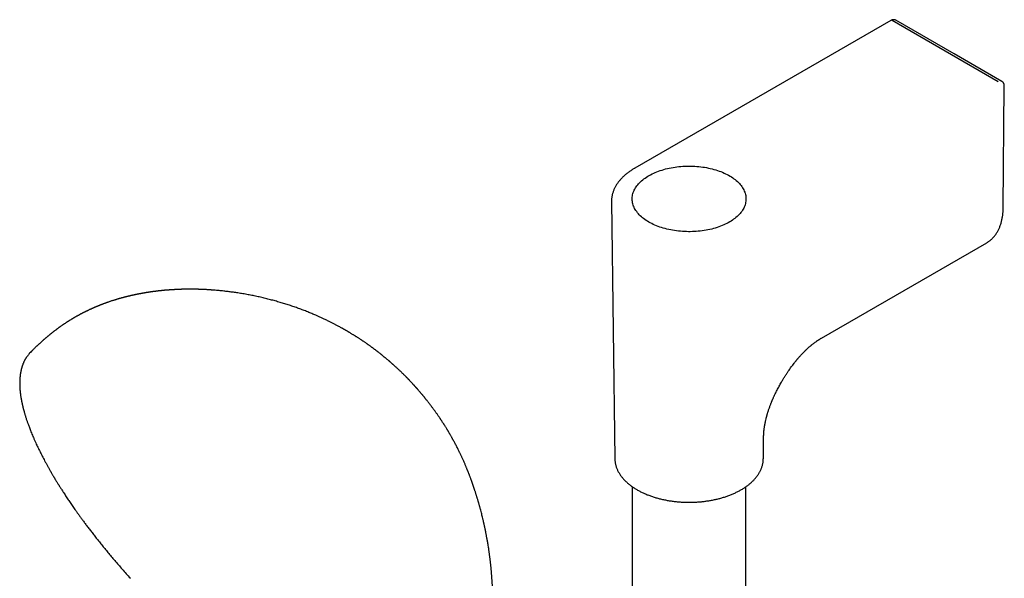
# Model space of a CAD drawing. Header units: millimetres. Extents: x 8 to 923, y 12 to 2155.
# Tile 12 of 23: x 654 to 844, y 911 to 1019. Entities that reach past the tile are written whole.
import ezdxf

# ---------------------------------------------------------------- set-up
doc = ezdxf.new("R2010")
doc.units = ezdxf.units.MM

msp = doc.modelspace()

# ---------------------------------------------------------------- linework, layer by layer
at = {"color": 7, "linetype": 'Continuous', "lineweight": 30}
for p, q in [((822.31, 1019.3), (772.81, 990.72)), ((843.06, 1007.44), (822.56, 1019.27)), ((843.88, 1007.46), (843.81, 1007.52)), ((844.04, 983.09), (844.26, 1006.62)), ((768.32, 984.3), (768.95, 934.51)), ((808.9, 957.85), (840.86, 976.29)), ((797.67, 934.51), (797.72, 938.76)), ((768.95, 934.51), (768.95, 934.5)), ((797.67, 934.49), (797.67, 934.51)), ((772.31, 929.09), (772.31, 798.33)), ((794.31, 798.33), (794.31, 929.09))]:
    msp.add_line(p, q, dxfattribs=at)
at = {"color": 7, "linetype": 'Continuous', "lineweight": 30, "flags": 128}
for points in [[(843.81, 1007.52), (834.54, 1012.87), (823.31, 1019.34)], [(775.53, 980.29), (775.26, 980.45), (775.01, 980.62), (774.76, 980.79), (774.52, 980.96), (774.29, 981.14), (774.08, 981.33), (773.87, 981.52), (773.68, 981.71), (773.5, 981.91), (773.33, 982.11), (773.18, 982.31), (773.03, 982.52), (772.9, 982.73), (772.78, 982.94), (772.68, 983.16), (772.58, 983.37), (772.51, 983.59), (772.44, 983.81), (772.39, 984.03), (772.35, 984.25), (772.32, 984.48), (772.31, 984.7), (772.31, 984.92), (772.33, 985.14), (772.36, 985.37), (772.4, 985.59), (772.46, 985.81), (772.52, 986.03), (772.61, 986.25), (772.7, 986.46), (772.81, 986.67), (772.93, 986.89), (773.07, 987.1), (773.21, 987.3), (773.37, 987.5), (773.54, 987.7), (773.73, 987.9), (773.92, 988.09), (774.13, 988.28), (774.35, 988.46), (774.58, 988.64), (774.82, 988.82), (775.07, 988.99), (775.33, 989.15), (775.6, 989.31), (775.88, 989.46), (776.17, 989.61), (776.47, 989.75), (776.77, 989.89), (777.09, 990.02), (777.41, 990.14), (777.74, 990.26), (778.08, 990.37), (778.42, 990.47), (778.77, 990.57), (779.12, 990.65), (779.48, 990.73), (779.85, 990.81), (780.22, 990.88), (780.59, 990.93), (780.96, 990.99), (781.34, 991.03), (781.72, 991.07), (782.11, 991.09), (782.49, 991.11), (782.88, 991.13), (783.26, 991.13), (783.65, 991.13), (784.03, 991.12), (784.42, 991.1), (784.8, 991.07), (785.18, 991.04), (785.56, 991), (785.94, 990.95), (786.31, 990.89), (786.68, 990.83), (787.05, 990.75), (787.41, 990.67), (787.76, 990.59), (788.11, 990.49), (788.46, 990.39), (788.8, 990.29), (789.13, 990.17), (789.45, 990.05), (789.77, 989.92), (790.08, 989.79), (790.38, 989.65), (790.67, 989.5), (790.95, 989.35), (791.22, 989.19), (791.49, 989.03), (791.74, 988.86), (791.98, 988.69), (792.22, 988.51), (792.44, 988.33), (792.65, 988.14), (792.84, 987.95), (793.03, 987.75), (793.21, 987.55), (793.37, 987.35), (793.52, 987.15), (793.66, 986.94), (793.78, 986.73), (793.89, 986.51), (793.99, 986.3), (794.08, 986.08), (794.15, 985.86), (794.21, 985.64), (794.25, 985.42), (794.29, 985.2), (794.31, 984.98), (794.31, 984.75), (794.3, 984.53), (794.28, 984.31), (794.24, 984.09), (794.2, 983.87), (794.13, 983.65), (794.06, 983.43), (793.97, 983.21), (793.87, 982.99), (793.75, 982.78), (793.62, 982.57), (793.48, 982.36), (793.33, 982.16), (793.16, 981.96), (792.99, 981.76), (792.8, 981.57), (792.59, 981.38), (792.38, 981.19), (792.16, 981.01), (791.92, 980.83), (791.68, 980.66), (791.42, 980.49), (791.16, 980.33), (790.88, 980.17), (790.6, 980.02), (790.3, 979.88), (790, 979.74), (789.69, 979.61), (789.37, 979.48), (789.05, 979.36), (788.71, 979.25), (788.37, 979.14), (788.03, 979.04), (787.68, 978.95), (787.32, 978.87), (786.96, 978.79), (786.59, 978.72), (786.22, 978.66), (785.85, 978.6), (785.47, 978.55), (785.09, 978.51), (784.71, 978.48), (784.32, 978.46), (783.94, 978.44), (783.55, 978.43), (783.17, 978.43), (782.78, 978.44), (782.39, 978.45), (782.01, 978.48), (781.63, 978.51), (781.25, 978.54), (780.87, 978.59), (780.49, 978.64), (780.12, 978.7), (779.76, 978.77), (779.39, 978.85), (779.03, 978.93), (778.68, 979.02), (778.33, 979.12), (777.99, 979.22), (777.66, 979.33), (777.33, 979.45), (777.01, 979.58), (776.7, 979.71), (776.39, 979.84), (776.1, 979.99), (775.81, 980.14), (775.53, 980.29)], [(840.86, 976.29), (840.93, 976.34), (840.99, 976.38)]]:
    msp.add_lwpolyline(points, dxfattribs=at)
at = {"color": 7, "linetype": 'Continuous', "lineweight": 30}
for points, knots in [([(823.31, 1019.35), (823.28, 1019.36), (823.21, 1019.4), (823.12, 1019.43), (823.03, 1019.45), (822.97, 1019.46), (822.92, 1019.46), (822.86, 1019.46), (822.78, 1019.46), (822.68, 1019.44), (822.56, 1019.41), (822.44, 1019.37), (822.35, 1019.32), (822.31, 1019.3)], [0, 0, 0, 0, 0.1083785, 0.209981, 0.2922991, 0.355185, 0.3987018, 0.4315905, 0.5132234, 0.6364926, 0.7410303, 0.8625517, 1, 1, 1, 1]), ([(844.26, 1006.62), (844.26, 1006.68), (844.25, 1006.78), (844.23, 1006.9), (844.21, 1007), (844.18, 1007.07), (844.16, 1007.11), (844.14, 1007.15), (844.12, 1007.19), (844.1, 1007.23), (844.06, 1007.29), (844, 1007.36), (843.91, 1007.45), (843.84, 1007.49), (843.79, 1007.52)], [0, 0, 0, 0, 0.144057, 0.263975, 0.358288, 0.426006, 0.471516, 0.513195, 0.552799, 0.594204, 0.657843, 0.746855, 0.86113, 1, 1, 1, 1]), ([(772.81, 990.72), (772.79, 990.71), (772.66, 990.64), (772.45, 990.51), (772.17, 990.33), (771.9, 990.15), (771.64, 989.96), (771.39, 989.77), (771.14, 989.58), (770.91, 989.38), (770.68, 989.18), (770.46, 988.97), (770.25, 988.76), (770.06, 988.54), (769.87, 988.33), (769.69, 988.1), (769.52, 987.88), (769.36, 987.65), (769.21, 987.42), (769.08, 987.19), (768.95, 986.95), (768.84, 986.71), (768.73, 986.47), (768.64, 986.23), (768.56, 985.98), (768.49, 985.73), (768.43, 985.49), (768.38, 985.24), (768.35, 984.98), (768.33, 984.73), (768.31, 984.5), (768.32, 984.36), (768.32, 984.3)], [0, 0, 0, 0, 0.009017, 0.043386, 0.077783, 0.112206, 0.14665, 0.181115, 0.215597, 0.250095, 0.284605, 0.319126, 0.353654, 0.388189, 0.422726, 0.457264, 0.491801, 0.526335, 0.560865, 0.595391, 0.629913, 0.664435, 0.698958, 0.733489, 0.768034, 0.802602, 0.837204, 0.871852, 0.906561, 0.941345, 0.976223, 1, 1, 1, 1]), ([(841, 976.38), (841.04, 976.41), (841.15, 976.47), (841.32, 976.59), (841.52, 976.75), (841.72, 976.92), (841.91, 977.09), (842.1, 977.28), (842.28, 977.48), (842.45, 977.69), (842.61, 977.91), (842.77, 978.15), (842.91, 978.39), (843.05, 978.64), (843.18, 978.91), (843.31, 979.18), (843.42, 979.46), (843.53, 979.76), (843.62, 980.06), (843.7, 980.36), (843.78, 980.67), (843.84, 980.97), (843.9, 981.28), (843.94, 981.59), (843.98, 981.9), (844.01, 982.21), (844.03, 982.53), (844.04, 982.83), (844.04, 983.02), (844.04, 983.09)], [0, 0, 0, 0, 0.01849, 0.055794, 0.09326, 0.130904, 0.168741, 0.206782, 0.245039, 0.283516, 0.322216, 0.361137, 0.400276, 0.439624, 0.47917, 0.518902, 0.558805, 0.598864, 0.639062, 0.679385, 0.715659, 0.756065, 0.792381, 0.828714, 0.865054, 0.9014, 0.937747, 0.974092, 1, 1, 1, 1]), ([(716.95, 959.33), (716.9, 959.36), (716.8, 959.42), (716.67, 959.5), (716.57, 959.55), (716.48, 959.6), (716.4, 959.65), (716.29, 959.71), (716.12, 959.81), (715.89, 959.93), (715.61, 960.08), (715.34, 960.23), (715.09, 960.36), (714.86, 960.48), (714.63, 960.6), (714.39, 960.73), (714.13, 960.86), (713.86, 960.99), (713.56, 961.14), (713.25, 961.29), (712.93, 961.44), (712.63, 961.58), (712.35, 961.72), (712.08, 961.84), (711.81, 961.96), (711.55, 962.08), (711.26, 962.21), (710.93, 962.35), (710.57, 962.5), (710.19, 962.66), (709.78, 962.83), (709.35, 963), (708.9, 963.17), (708.47, 963.34), (708.03, 963.5), (707.6, 963.66), (707.15, 963.82), (706.55, 964.02), (705.8, 964.27), (704.9, 964.56), (703.98, 964.83), (703.06, 965.09), (702.11, 965.34), (701.17, 965.58), (700.21, 965.8), (699.25, 966.01), (698.27, 966.2), (697.29, 966.38), (696.34, 966.54), (695.44, 966.67), (694.59, 966.79), (693.75, 966.89), (693.03, 966.97), (692.42, 967.03), (691.93, 967.08), (691.55, 967.11), (691.28, 967.13), (691.12, 967.14), (690.97, 967.15), (690.81, 967.16), (690.65, 967.17), (690.49, 967.18), (690.31, 967.2), (690.13, 967.21), (689.93, 967.22), (689.74, 967.23), (689.55, 967.24), (689.35, 967.24), (689.17, 967.25), (689, 967.26), (688.83, 967.27), (688.67, 967.27), (688.51, 967.28), (688.37, 967.28), (688.2, 967.28), (688.03, 967.29), (687.88, 967.29), (687.77, 967.29), (687.67, 967.29), (687.57, 967.3), (687.46, 967.3), (687.34, 967.3), (687.24, 967.3), (687.14, 967.3), (687.02, 967.3), (686.9, 967.3), (686.8, 967.3), (686.7, 967.3), (686.59, 967.3), (686.48, 967.3), (686.36, 967.3), (686.25, 967.3), (686.12, 967.3), (685.97, 967.3), (685.82, 967.29), (685.67, 967.29), (685.52, 967.29), (685.36, 967.28), (685.22, 967.28), (685.08, 967.28), (684.94, 967.27), (684.82, 967.27), (684.7, 967.26), (684.55, 967.26), (684.38, 967.25), (684.2, 967.24), (684.01, 967.23), (683.84, 967.22), (683.66, 967.21), (683.5, 967.2), (683.33, 967.19), (683.15, 967.18), (683, 967.17), (682.86, 967.16), (682.75, 967.15), (682.63, 967.15), (682.51, 967.14), (682.41, 967.13), (682.32, 967.12), (682.23, 967.11), (682.12, 967.1), (682, 967.09), (681.9, 967.09), (681.82, 967.08), (681.74, 967.07), (681.67, 967.06), (681.58, 967.06), (681.48, 967.05), (681.39, 967.04), (681.31, 967.03), (681.24, 967.02), (681.15, 967.01), (681.04, 967), (680.94, 966.99), (680.83, 966.98), (680.72, 966.97), (680.6, 966.95), (680.48, 966.94), (680.36, 966.92), (680.24, 966.91), (680.12, 966.89), (680.01, 966.88), (679.89, 966.86), (679.76, 966.85), (679.63, 966.83), (679.52, 966.82), (679.43, 966.8), (679.32, 966.79), (679.21, 966.77), (679.1, 966.76), (679.01, 966.74), (678.92, 966.73), (678.82, 966.71), (678.71, 966.7), (678.61, 966.68), (678.52, 966.67), (678.44, 966.65), (678.32, 966.63), (678.17, 966.61), (678, 966.58), (677.85, 966.55), (677.7, 966.53), (677.55, 966.5), (677.39, 966.47), (677.23, 966.44), (677.07, 966.41), (676.92, 966.38), (676.76, 966.35), (676.59, 966.32), (676.43, 966.29), (676.28, 966.25), (676.14, 966.22), (676, 966.19), (675.87, 966.17), (675.74, 966.14), (675.62, 966.11), (675.5, 966.08), (675.38, 966.06), (675.24, 966.02), (675.09, 965.99), (674.94, 965.95), (674.8, 965.92), (674.67, 965.89), (674.52, 965.85), (674.38, 965.81), (674.25, 965.78), (674.15, 965.75), (674.06, 965.73), (673.96, 965.7), (673.86, 965.68), (673.76, 965.65), (673.65, 965.62), (673.5, 965.58), (673.33, 965.53), (673.13, 965.47), (672.94, 965.42), (672.73, 965.36), (672.54, 965.3), (672.35, 965.24), (672.14, 965.18), (671.91, 965.1), (671.65, 965.02), (671.41, 964.94), (671.17, 964.86), (670.95, 964.78), (670.73, 964.7), (670.54, 964.63), (670.32, 964.56), (670.13, 964.48), (669.95, 964.42), (669.81, 964.36), (669.69, 964.32), (669.58, 964.28), (669.48, 964.23), (669.36, 964.19), (669.25, 964.14), (669.14, 964.1), (669.03, 964.05), (668.91, 964.01), (668.8, 963.96), (668.7, 963.92), (668.59, 963.87), (668.47, 963.82), (668.37, 963.78), (668.27, 963.73), (668.17, 963.69), (668.06, 963.64), (667.96, 963.6), (667.87, 963.56), (667.74, 963.5), (667.59, 963.43), (667.39, 963.34), (667.21, 963.26), (667.05, 963.18), (666.9, 963.11), (666.77, 963.05), (666.64, 962.98), (666.52, 962.92), (666.42, 962.87), (666.33, 962.82), (666.24, 962.78), (666.14, 962.73), (666.04, 962.68), (665.93, 962.62), (665.82, 962.56), (665.73, 962.52), (665.64, 962.47), (665.56, 962.42), (665.44, 962.36), (665.3, 962.29), (665.2, 962.23), (665.14, 962.2)], [0, 0, 0, 0, 0.003418, 0.00623, 0.008439, 0.010046, 0.011365, 0.014029, 0.016821, 0.022371, 0.028549, 0.034174, 0.03955, 0.044371, 0.048774, 0.05404, 0.059304, 0.064818, 0.071008, 0.077584, 0.084131, 0.090412, 0.096047, 0.101426, 0.106834, 0.112252, 0.117659, 0.124416, 0.131919, 0.139505, 0.147059, 0.156518, 0.165107, 0.173637, 0.182203, 0.1908, 0.199402, 0.2084, 0.225861, 0.24328, 0.260598, 0.278585, 0.296375, 0.314317, 0.332375, 0.350548, 0.368831, 0.387222, 0.40572, 0.42207, 0.437529, 0.453084, 0.468641, 0.477734, 0.486814, 0.49572, 0.498973, 0.502159, 0.504454, 0.507412, 0.510795, 0.513564, 0.516342, 0.520561, 0.523692, 0.52726, 0.531361, 0.534233, 0.538051, 0.541442, 0.543908, 0.547543, 0.550307, 0.552572, 0.555542, 0.559546, 0.562012, 0.563971, 0.565595, 0.567259, 0.569611, 0.571987, 0.573685, 0.575379, 0.577636, 0.579966, 0.582035, 0.583691, 0.58538, 0.587757, 0.590102, 0.591775, 0.594227, 0.597354, 0.600116, 0.602505, 0.605719, 0.608682, 0.61087, 0.613849, 0.616425, 0.618435, 0.620657, 0.623467, 0.62678, 0.630149, 0.633277, 0.637094, 0.639866, 0.643116, 0.646483, 0.649148, 0.652915, 0.654993, 0.657031, 0.659207, 0.661639, 0.66364, 0.664845, 0.666506, 0.668795, 0.671082, 0.672982, 0.674541, 0.675911, 0.677123, 0.678697, 0.680797, 0.682618, 0.683922, 0.685131, 0.686736, 0.689145, 0.690976, 0.692574, 0.694977, 0.697468, 0.699288, 0.701493, 0.704126, 0.706273, 0.708283, 0.71041, 0.713097, 0.71568, 0.71754, 0.718997, 0.721181, 0.723584, 0.725321, 0.727113, 0.728725, 0.730595, 0.732752, 0.734888, 0.736464, 0.737641, 0.739278, 0.743162, 0.746328, 0.748932, 0.751651, 0.754805, 0.75743, 0.760696, 0.764077, 0.766212, 0.769413, 0.772998, 0.776053, 0.778497, 0.781886, 0.784151, 0.786334, 0.789111, 0.791703, 0.793381, 0.795547, 0.798646, 0.801645, 0.80429, 0.80697, 0.809555, 0.812272, 0.815333, 0.817625, 0.819622, 0.821229, 0.822976, 0.825085, 0.827244, 0.828823, 0.831452, 0.835669, 0.83897, 0.842956, 0.847015, 0.85074, 0.854123, 0.858105, 0.863153, 0.867789, 0.873063, 0.877262, 0.882163, 0.885775, 0.890306, 0.893812, 0.898371, 0.901855, 0.904295, 0.906875, 0.908877, 0.910825, 0.913353, 0.915831, 0.917732, 0.91977, 0.922362, 0.924727, 0.926561, 0.928691, 0.93131, 0.933562, 0.935206, 0.937175, 0.93957, 0.941685, 0.943346, 0.945223, 0.949573, 0.952882, 0.957194, 0.960561, 0.963045, 0.965975, 0.968672, 0.971133, 0.973437, 0.975148, 0.976936, 0.978863, 0.981052, 0.98351, 0.98593, 0.987764, 0.989322, 0.99115, 0.993356, 0.996283, 1, 1, 1, 1]), ([(665.14, 962.2), (665.08, 962.17), (664.98, 962.11), (664.84, 962.03), (664.72, 961.97), (664.62, 961.91), (664.53, 961.85), (664.42, 961.79), (664.31, 961.72), (664.19, 961.66), (664.08, 961.59), (663.96, 961.52), (663.82, 961.44), (663.67, 961.34), (663.51, 961.25), (663.37, 961.16), (663.24, 961.07), (663.12, 961), (663.01, 960.92), (662.87, 960.84), (662.73, 960.74), (662.58, 960.64), (662.44, 960.55), (662.32, 960.47), (662.21, 960.39), (662.09, 960.31), (661.94, 960.21), (661.8, 960.1), (661.66, 960.01), (661.55, 959.93), (661.45, 959.86), (661.35, 959.78), (661.23, 959.7), (661.12, 959.61), (661.01, 959.53), (660.9, 959.45), (660.78, 959.36), (660.64, 959.25), (660.5, 959.15), (660.38, 959.05), (660.26, 958.95), (660.13, 958.86), (660, 958.75), (659.89, 958.66), (659.78, 958.57), (659.67, 958.48), (659.55, 958.38), (659.43, 958.28), (659.31, 958.19), (659.2, 958.09), (659.07, 957.98), (658.94, 957.87), (658.83, 957.78), (658.74, 957.7), (658.66, 957.63), (658.56, 957.54), (658.45, 957.44), (658.33, 957.34), (658.22, 957.24), (658.09, 957.13), (657.96, 957.01), (657.82, 956.88), (657.7, 956.77), (657.6, 956.68), (657.52, 956.6), (657.43, 956.52), (657.33, 956.42), (657.21, 956.31), (657.09, 956.19), (656.96, 956.07), (656.81, 955.93), (656.65, 955.78), (656.49, 955.62), (656.37, 955.49), (656.27, 955.4), (656.19, 955.32), (656.1, 955.22), (656, 955.12), (655.95, 955.06), (655.93, 955.05)], [0, 0, 0, 0, 0.017167, 0.030933, 0.041399, 0.050916, 0.060556, 0.070081, 0.082851, 0.093619, 0.104342, 0.116324, 0.129604, 0.145814, 0.162309, 0.177301, 0.189649, 0.201127, 0.212955, 0.226065, 0.241617, 0.258078, 0.27229, 0.284447, 0.295381, 0.307042, 0.322659, 0.339961, 0.353408, 0.364881, 0.374114, 0.385442, 0.397804, 0.410276, 0.421231, 0.432523, 0.445467, 0.460686, 0.476924, 0.489257, 0.501146, 0.515492, 0.530291, 0.543674, 0.553894, 0.565509, 0.579051, 0.593652, 0.606183, 0.617552, 0.63258, 0.648072, 0.661173, 0.670209, 0.678404, 0.689339, 0.702958, 0.716815, 0.729725, 0.741692, 0.758775, 0.77504, 0.79048, 0.800993, 0.8089, 0.818752, 0.83202, 0.846238, 0.859953, 0.874625, 0.891318, 0.91177, 0.931826, 0.949576, 0.957109, 0.966459, 0.978438, 0.993051, 1, 1, 1, 1]), ([(739.27, 884.69), (739.3, 884.73), (739.36, 884.81), (739.43, 884.91), (739.49, 884.98), (739.53, 885.04), (739.6, 885.14), (739.75, 885.35), (740.04, 885.77), (740.42, 886.34), (740.84, 887.02), (741.16, 887.57), (741.41, 888.01), (741.58, 888.33), (741.75, 888.66), (741.91, 888.99), (742.06, 889.3), (742.2, 889.6), (742.33, 889.89), (742.45, 890.18), (742.58, 890.48), (742.71, 890.79), (742.83, 891.11), (742.96, 891.44), (743.07, 891.74), (743.17, 892.03), (743.28, 892.35), (743.37, 892.65), (743.46, 892.9), (743.52, 893.11), (743.58, 893.31), (743.65, 893.53), (743.72, 893.77), (743.78, 894.01), (743.84, 894.22), (743.9, 894.42), (743.95, 894.61), (744, 894.81), (744.05, 895.01), (744.09, 895.19), (744.13, 895.36), (744.17, 895.51), (744.2, 895.67), (744.24, 895.83), (744.28, 896.02), (744.32, 896.2), (744.36, 896.38), (744.39, 896.52), (744.41, 896.64), (744.44, 896.76), (744.46, 896.89), (744.49, 897.04), (744.52, 897.2), (744.55, 897.36), (744.58, 897.51), (744.61, 897.65), (744.63, 897.8), (744.66, 897.97), (744.7, 898.16), (744.73, 898.35), (744.75, 898.52), (744.78, 898.69), (744.81, 898.88), (744.84, 899.08), (744.86, 899.26), (744.88, 899.39), (744.9, 899.52), (744.92, 899.65), (744.93, 899.78), (744.95, 899.9), (744.96, 899.99), (744.97, 900.08), (744.98, 900.17), (744.99, 900.28), (745.01, 900.39), (745.02, 900.52), (745.04, 900.64), (745.05, 900.75), (745.06, 900.88), (745.08, 901.02), (745.09, 901.17), (745.11, 901.32), (745.12, 901.45), (745.13, 901.57), (745.14, 901.71), (745.16, 901.86), (745.17, 902), (745.18, 902.12), (745.19, 902.23), (745.2, 902.36), (745.21, 902.51), (745.22, 902.66), (745.23, 902.79), (745.23, 902.9), (745.24, 903.03), (745.26, 903.27), (745.27, 903.56), (745.29, 903.94), (745.31, 904.28), (745.32, 904.64), (745.33, 904.98), (745.34, 905.27), (745.34, 905.47), (745.34, 905.62), (745.35, 905.76), (745.35, 905.9), (745.35, 906.02), (745.35, 906.16), (745.35, 906.31), (745.35, 906.45), (745.35, 906.56), (745.35, 906.65), (745.35, 906.74), (745.35, 906.84), (745.35, 906.96), (745.35, 907.09), (745.35, 907.2), (745.35, 907.3), (745.35, 907.41), (745.35, 907.54), (745.35, 907.69), (745.34, 907.85), (745.34, 908), (745.34, 908.13), (745.34, 908.24), (745.33, 908.36), (745.33, 908.48), (745.33, 908.61), (745.32, 908.77), (745.32, 908.97), (745.31, 909.24), (745.29, 909.55), (745.28, 909.86), (745.27, 910.16), (745.25, 910.42), (745.24, 910.67), (745.22, 910.93), (745.2, 911.21), (745.18, 911.51), (745.16, 911.8), (745.14, 912.05), (745.13, 912.26), (745.11, 912.42), (745.1, 912.61), (745.08, 912.82), (745.06, 913.02), (745.04, 913.21), (745.02, 913.42), (745, 913.67), (744.97, 913.95), (744.94, 914.22), (744.91, 914.47), (744.88, 914.72), (744.85, 914.96), (744.82, 915.2), (744.79, 915.44), (744.76, 915.67), (744.73, 915.92), (744.69, 916.18), (744.65, 916.46), (744.61, 916.77), (744.56, 917.12), (744.5, 917.49), (744.44, 917.89), (744.37, 918.27), (744.31, 918.62), (744.26, 918.94), (744.2, 919.25), (744.14, 919.56), (744.09, 919.84), (744.04, 920.08), (744, 920.3), (743.96, 920.5), (743.92, 920.71), (743.88, 920.91), (743.84, 921.1), (743.79, 921.3), (743.75, 921.51), (743.71, 921.7), (743.67, 921.89), (743.63, 922.06), (743.59, 922.23), (743.55, 922.41), (743.51, 922.6), (743.46, 922.78), (743.4, 923.04), (743.32, 923.39), (743.21, 923.82), (743.09, 924.28), (742.99, 924.68), (742.9, 924.99), (742.84, 925.23), (742.78, 925.46), (742.72, 925.65), (742.68, 925.81), (742.63, 925.96), (742.58, 926.14), (742.52, 926.35), (742.45, 926.6), (742.37, 926.85), (742.3, 927.08), (742.24, 927.29), (742.17, 927.5), (742.1, 927.72), (742.03, 927.95), (741.96, 928.18), (741.89, 928.37), (741.85, 928.51), (741.82, 928.6), (741.78, 928.7), (741.74, 928.82), (741.7, 928.95), (741.65, 929.09), (741.61, 929.21), (741.57, 929.34), (741.52, 929.48), (741.46, 929.64), (741.41, 929.79), (741.36, 929.93), (741.31, 930.08), (741.24, 930.26), (741.17, 930.46), (741.09, 930.68), (741, 930.91), (740.92, 931.13), (740.84, 931.33), (740.77, 931.51), (740.71, 931.68), (740.64, 931.85), (740.57, 932.02), (740.51, 932.17), (740.46, 932.3), (740.39, 932.46), (740.32, 932.64), (740.23, 932.86), (740.14, 933.07), (740.04, 933.31), (739.92, 933.58), (739.8, 933.86), (739.68, 934.13), (739.56, 934.4), (739.45, 934.65), (739.35, 934.87), (739.25, 935.07), (739.16, 935.27), (739.05, 935.49), (738.93, 935.75), (738.8, 936.02), (738.65, 936.31), (738.5, 936.62), (738.33, 936.94), (738.17, 937.26), (738.01, 937.55), (737.88, 937.79), (737.78, 937.98), (737.71, 938.12), (737.63, 938.25), (737.55, 938.4), (737.46, 938.57), (737.35, 938.76), (737.24, 938.95), (737.14, 939.12), (737.04, 939.29), (736.95, 939.45), (736.86, 939.61), (736.77, 939.75), (736.7, 939.88), (736.62, 940), (736.54, 940.14), (736.44, 940.31), (736.32, 940.5), (736.2, 940.7), (736.08, 940.88), (735.98, 941.04), (735.9, 941.17), (735.81, 941.3), (735.71, 941.46), (735.6, 941.63), (735.49, 941.8), (735.39, 941.95), (735.3, 942.08), (735.22, 942.21), (735.13, 942.34), (735.02, 942.51), (734.88, 942.71), (734.73, 942.93), (734.58, 943.15), (734.43, 943.36), (734.28, 943.58), (734.11, 943.8), (733.94, 944.04), (733.77, 944.27), (733.6, 944.5), (733.42, 944.74), (733.25, 944.97), (733.07, 945.21), (732.9, 945.43), (732.72, 945.65), (732.58, 945.83), (732.46, 945.98), (732.38, 946.08), (732.31, 946.17), (732.25, 946.25), (732.17, 946.34), (732.08, 946.46), (731.98, 946.58), (731.88, 946.69), (731.8, 946.79), (731.72, 946.89), (731.65, 946.98), (731.56, 947.08), (731.46, 947.2), (731.35, 947.33), (731.25, 947.45), (731.13, 947.59), (731.01, 947.72), (730.91, 947.84), (730.84, 947.93), (730.77, 948), (730.71, 948.07), (730.64, 948.15), (730.55, 948.25), (730.46, 948.35), (730.38, 948.44), (730.3, 948.52), (730.23, 948.61), (730.14, 948.71), (730.04, 948.82), (729.92, 948.94), (729.82, 949.06), (729.73, 949.16), (729.63, 949.25), (729.53, 949.37), (729.41, 949.5), (729.29, 949.62), (729.19, 949.73), (729.11, 949.81), (729.04, 949.88), (728.96, 949.97), (728.87, 950.06), (728.78, 950.15), (728.71, 950.22), (728.62, 950.31), (728.53, 950.41), (728.4, 950.53), (728.26, 950.67), (728.11, 950.82), (727.98, 950.96), (727.84, 951.09), (727.67, 951.26), (727.47, 951.45), (727.26, 951.64), (727.07, 951.83), (726.87, 952.02), (726.66, 952.2), (726.46, 952.39), (726.28, 952.55), (726.13, 952.69), (726.02, 952.78), (725.91, 952.88), (725.79, 952.99), (725.66, 953.11), (725.53, 953.22), (725.41, 953.32), (725.3, 953.42), (725.17, 953.53), (725.03, 953.65), (724.88, 953.78), (724.75, 953.88), (724.64, 953.98), (724.54, 954.06), (724.44, 954.14), (724.31, 954.24), (724.18, 954.35), (724.05, 954.45), (723.95, 954.54), (723.86, 954.61), (723.78, 954.68), (723.68, 954.75), (723.55, 954.85), (723.4, 954.97), (723.25, 955.09), (723.12, 955.2), (722.99, 955.29), (722.88, 955.38), (722.77, 955.47), (722.64, 955.56), (722.51, 955.66), (722.38, 955.76), (722.26, 955.84), (722.15, 955.93), (722.04, 956.01), (721.91, 956.1), (721.76, 956.21), (721.6, 956.33), (721.43, 956.45), (721.28, 956.56), (721.14, 956.66), (721.01, 956.75), (720.86, 956.86), (720.68, 956.98), (720.49, 957.11), (720.32, 957.22), (720.16, 957.33), (720.02, 957.42), (719.88, 957.52), (719.72, 957.63), (719.53, 957.75), (719.33, 957.88), (719.14, 958), (718.97, 958.11), (718.82, 958.21), (718.67, 958.3), (718.51, 958.4), (718.33, 958.51), (718.13, 958.63), (717.94, 958.75), (717.77, 958.85), (717.62, 958.94), (717.5, 959.01), (717.41, 959.07), (717.33, 959.11), (717.23, 959.17), (717.1, 959.25), (717, 959.3), (716.95, 959.33)], [0, 0, 0, 0, 0.0019125, 0.003422, 0.0045274, 0.0053034, 0.0060579, 0.0091046, 0.014615, 0.0245493, 0.0336016, 0.0429639, 0.0472422, 0.0515715, 0.0559527, 0.0603908, 0.0646445, 0.0683713, 0.0721033, 0.0759764, 0.0797054, 0.0835323, 0.0880148, 0.0923173, 0.0959584, 0.0995615, 0.1035184, 0.107995, 0.1108099, 0.1132564, 0.1156833, 0.1183198, 0.1215344, 0.1245936, 0.1271376, 0.1294765, 0.1319596, 0.1341933, 0.1367028, 0.1389914, 0.1409902, 0.1427749, 0.1445846, 0.1465312, 0.1487425, 0.1511435, 0.1532045, 0.1549357, 0.1562814, 0.1576388, 0.1590783, 0.1608637, 0.1629527, 0.1648088, 0.1666546, 0.1682564, 0.169931, 0.1718617, 0.1744922, 0.1768275, 0.178563, 0.1803591, 0.1829418, 0.1856537, 0.1874487, 0.1891565, 0.1904344, 0.1920644, 0.1937863, 0.1951361, 0.1961646, 0.1972019, 0.1982368, 0.1994349, 0.2008572, 0.2024199, 0.2037386, 0.2051028, 0.2065539, 0.2082412, 0.2100547, 0.2118809, 0.2133646, 0.2146642, 0.2163678, 0.2182194, 0.2198135, 0.2211671, 0.2224326, 0.2238482, 0.225709, 0.2275808, 0.2290053, 0.2302408, 0.2316887, 0.2334507, 0.2383718, 0.2419927, 0.2464841, 0.2501319, 0.2543959, 0.2583157, 0.2598261, 0.2615034, 0.2632492, 0.2648132, 0.2660619, 0.2675538, 0.269469, 0.2711997, 0.272322, 0.2733378, 0.2742754, 0.2753494, 0.2767821, 0.2784225, 0.2797084, 0.2806009, 0.2818711, 0.2833291, 0.2851437, 0.2869238, 0.2888567, 0.2902973, 0.2913776, 0.2926461, 0.2941781, 0.2957188, 0.2970136, 0.299401, 0.3025347, 0.3064984, 0.3099498, 0.3131903, 0.3165037, 0.3190168, 0.3216709, 0.325346, 0.3285611, 0.3319637, 0.3355228, 0.3371351, 0.3389819, 0.3411758, 0.3436968, 0.3460801, 0.3481307, 0.3501771, 0.3533552, 0.3566573, 0.359865, 0.3627476, 0.3653096, 0.3683786, 0.3711525, 0.3736402, 0.3764735, 0.3792564, 0.3822411, 0.3854759, 0.3891122, 0.3930877, 0.3974621, 0.4021719, 0.4069046, 0.4106761, 0.4144352, 0.4181824, 0.4218831, 0.4252361, 0.4281247, 0.430615, 0.4329143, 0.4355091, 0.437613, 0.4399099, 0.4423495, 0.4447016, 0.4469997, 0.449314, 0.4517144, 0.4543637, 0.4567869, 0.459035, 0.4612449, 0.4634874, 0.4686105, 0.4739541, 0.4795808, 0.485404, 0.4883953, 0.4913882, 0.4942462, 0.4966872, 0.4984931, 0.5004175, 0.502506, 0.5049829, 0.5084588, 0.511762, 0.5145315, 0.5171709, 0.5197893, 0.5224156, 0.5254204, 0.5284545, 0.5313529, 0.5324857, 0.5336478, 0.5349208, 0.5364734, 0.538289, 0.5399098, 0.5416871, 0.5431145, 0.5449172, 0.5470267, 0.5489936, 0.5507425, 0.5523647, 0.5548496, 0.557445, 0.5601731, 0.5631179, 0.5661878, 0.5689287, 0.5707792, 0.5729093, 0.5752858, 0.5774597, 0.5792902, 0.5808688, 0.5825334, 0.5853067, 0.587954, 0.5905867, 0.5936136, 0.5970477, 0.6005923, 0.6040957, 0.6075581, 0.610774, 0.6134743, 0.6158419, 0.6183549, 0.6211793, 0.6243576, 0.6279567, 0.6315274, 0.6354371, 0.6396873, 0.6439117, 0.6477127, 0.6510892, 0.6531192, 0.6549571, 0.6566026, 0.6583773, 0.6606275, 0.6632534, 0.6657951, 0.6681229, 0.6702362, 0.6724725, 0.6744922, 0.6763499, 0.6780453, 0.6795882, 0.6813328, 0.6836159, 0.6861893, 0.6889391, 0.691728, 0.6936289, 0.6952593, 0.69704, 0.6991897, 0.7016088, 0.7039389, 0.7061163, 0.7079134, 0.7094177, 0.7112427, 0.7134143, 0.7165055, 0.7194245, 0.7227046, 0.7253925, 0.7282893, 0.7319604, 0.7350232, 0.7383896, 0.7416773, 0.7450055, 0.7486259, 0.7515143, 0.7552247, 0.7583191, 0.7614161, 0.7631646, 0.7647529, 0.7659854, 0.7669211, 0.7682494, 0.7701083, 0.7720345, 0.7737666, 0.775185, 0.7765516, 0.7779273, 0.7793437, 0.7812898, 0.7832136, 0.7849689, 0.7869864, 0.7894817, 0.791093, 0.7923871, 0.7933636, 0.7943323, 0.7956323, 0.7972191, 0.7989082, 0.8002305, 0.8014922, 0.8028163, 0.8042949, 0.8060331, 0.8080546, 0.8099453, 0.8113916, 0.8128114, 0.8146243, 0.8167544, 0.8188859, 0.8206946, 0.8216505, 0.8227819, 0.8242156, 0.8258654, 0.8272574, 0.8283193, 0.8296724, 0.8312767, 0.8332034, 0.8356212, 0.8383534, 0.8404898, 0.8421588, 0.8449249, 0.8488919, 0.8516642, 0.8546837, 0.8582624, 0.8611346, 0.8641744, 0.8677324, 0.8695955, 0.8711307, 0.872698, 0.8746996, 0.8768204, 0.8788207, 0.8805645, 0.8821833, 0.8840932, 0.8863541, 0.888683, 0.8908039, 0.8922117, 0.8935942, 0.895148, 0.8969482, 0.8990589, 0.9010809, 0.9025536, 0.9037663, 0.9049809, 0.9062805, 0.9079668, 0.9105552, 0.9128353, 0.9147534, 0.9164266, 0.918146, 0.9196703, 0.9214213, 0.9234362, 0.925396, 0.9269517, 0.9285338, 0.9301022, 0.9318587, 0.9339632, 0.9364343, 0.9389988, 0.941032, 0.9428401, 0.9446796, 0.9467789, 0.9492201, 0.952005, 0.9545235, 0.9565391, 0.9584198, 0.9603836, 0.9625011, 0.965188, 0.9680773, 0.9707404, 0.9729533, 0.9749257, 0.9769063, 0.9790102, 0.9814238, 0.9842245, 0.9868586, 0.9890163, 0.9911202, 0.9930359, 0.9938528, 0.99484, 0.9961933, 0.9979132, 1, 1, 1, 1]), ([(797.72, 938.76), (797.72, 938.8), (797.72, 938.86), (797.72, 938.95), (797.73, 939.01), (797.73, 939.07), (797.73, 939.13), (797.73, 939.21), (797.74, 939.31), (797.75, 939.41), (797.75, 939.51), (797.76, 939.61), (797.77, 939.7), (797.77, 939.77), (797.78, 939.83), (797.79, 939.9), (797.79, 939.99), (797.8, 940.08), (797.81, 940.16), (797.83, 940.28), (797.85, 940.42), (797.87, 940.6), (797.9, 940.78), (797.93, 941), (797.99, 941.29), (798.05, 941.63), (798.14, 942), (798.21, 942.31), (798.27, 942.55), (798.31, 942.68), (798.34, 942.81), (798.38, 942.95), (798.43, 943.12), (798.49, 943.32), (798.56, 943.55), (798.64, 943.81), (798.74, 944.09), (798.84, 944.38), (798.94, 944.66), (799.04, 944.93), (799.13, 945.16), (799.21, 945.35), (799.27, 945.49), (799.31, 945.6), (799.35, 945.69), (799.38, 945.78), (799.43, 945.88), (799.48, 946.01), (799.56, 946.18), (799.65, 946.4), (799.77, 946.65), (799.9, 946.93), (800.06, 947.25), (800.23, 947.61), (800.42, 947.98), (800.63, 948.37), (800.84, 948.75), (801.05, 949.13), (801.3, 949.56), (801.58, 950.02), (801.88, 950.51), (802.19, 950.99), (802.49, 951.43), (802.78, 951.86), (803.06, 952.25), (803.34, 952.62), (803.57, 952.93), (803.76, 953.16), (803.89, 953.33), (804, 953.47), (804.09, 953.58), (804.15, 953.66), (804.2, 953.71), (804.24, 953.76), (804.3, 953.83), (804.38, 953.92), (804.51, 954.07), (804.67, 954.26), (804.85, 954.46), (805.02, 954.64), (805.17, 954.8), (805.3, 954.94), (805.41, 955.06), (805.54, 955.18), (805.66, 955.31), (805.77, 955.41), (805.85, 955.49), (805.91, 955.55), (805.96, 955.6), (806.02, 955.65), (806.1, 955.73), (806.2, 955.82), (806.32, 955.94), (806.47, 956.07), (806.63, 956.21), (806.77, 956.32), (806.89, 956.43), (807.02, 956.53), (807.2, 956.68), (807.42, 956.86), (807.68, 957.04), (807.91, 957.22), (808.08, 957.33), (808.19, 957.41), (808.25, 957.44), (808.31, 957.48), (808.37, 957.52), (808.43, 957.56), (808.5, 957.6), (808.55, 957.63), (808.6, 957.66), (808.65, 957.7), (808.72, 957.74), (808.8, 957.79), (808.87, 957.83), (808.9, 957.85)], [0, 0, 0, 0, 0.0072986, 0.0130347, 0.0172269, 0.020186, 0.0232244, 0.0298289, 0.0363444, 0.0416462, 0.0475227, 0.0540871, 0.0598205, 0.0638993, 0.0666822, 0.070754, 0.0760708, 0.0813378, 0.0858872, 0.0899602, 0.1005158, 0.1099175, 0.118513, 0.1282473, 0.145057, 0.1618018, 0.1790076, 0.1977131, 0.2053747, 0.2113656, 0.2163615, 0.2225122, 0.2303633, 0.2394696, 0.248859, 0.2606921, 0.27275, 0.2850479, 0.2975808, 0.3091096, 0.3188886, 0.326917, 0.3327357, 0.3372516, 0.3406389, 0.3439034, 0.3479891, 0.352903, 0.3603705, 0.3692244, 0.3795055, 0.391267, 0.4045701, 0.4194695, 0.4350061, 0.4514282, 0.4677173, 0.4838142, 0.4996805, 0.5217516, 0.5431959, 0.563931, 0.5838757, 0.6029625, 0.621177, 0.6385665, 0.6550878, 0.6647177, 0.6729552, 0.679815, 0.6850174, 0.68901, 0.6917946, 0.693574, 0.6969304, 0.7018899, 0.7084262, 0.7204914, 0.7314916, 0.7414367, 0.7512157, 0.7579789, 0.7651908, 0.772855, 0.7807918, 0.7874649, 0.7925233, 0.7953601, 0.7981633, 0.8020611, 0.8070604, 0.8131687, 0.819843, 0.8309506, 0.8409809, 0.8498215, 0.8570393, 0.8647365, 0.8748693, 0.8921725, 0.9101249, 0.9262961, 0.9420787, 0.9461749, 0.9500921, 0.9542664, 0.9589263, 0.9640668, 0.9688079, 0.9725735, 0.9758169, 0.9797493, 0.9847601, 0.9914552, 1, 1, 1, 1]), ([(655.8, 954.91), (655.76, 954.87), (655.68, 954.78), (655.56, 954.63), (655.43, 954.46), (655.31, 954.3), (655.21, 954.16), (655.12, 954.03), (655.04, 953.9), (654.96, 953.77), (654.88, 953.62), (654.8, 953.46), (654.71, 953.29), (654.63, 953.11), (654.56, 952.93), (654.49, 952.77), (654.44, 952.62), (654.38, 952.47), (654.34, 952.33), (654.3, 952.21), (654.27, 952.11), (654.25, 952.02), (654.23, 951.95), (654.21, 951.87), (654.18, 951.79), (654.16, 951.7), (654.14, 951.59), (654.11, 951.45), (654.07, 951.27), (654.03, 951.06), (654, 950.83), (653.97, 950.62), (653.95, 950.43), (653.94, 950.29), (653.92, 950.16), (653.91, 950.03), (653.91, 949.92), (653.9, 949.83), (653.9, 949.75), (653.89, 949.68), (653.89, 949.62), (653.89, 949.55), (653.89, 949.48), (653.89, 949.39), (653.88, 949.29), (653.88, 949.16), (653.88, 949), (653.89, 948.84), (653.89, 948.6), (653.91, 948.27), (653.94, 947.84), (653.99, 947.32), (654.06, 946.7), (654.15, 946.16), (654.22, 945.79), (654.26, 945.6), (654.3, 945.41), (654.33, 945.24), (654.37, 945.08), (654.39, 944.95), (654.42, 944.85), (654.43, 944.78), (654.45, 944.72), (654.46, 944.66), (654.48, 944.6), (654.5, 944.52), (654.52, 944.42), (654.55, 944.31), (654.58, 944.18), (654.62, 944.03), (654.67, 943.86), (654.72, 943.68), (654.77, 943.49), (654.82, 943.3), (654.88, 943.11), (654.94, 942.89), (655.02, 942.62), (655.12, 942.33), (655.21, 942.05), (655.3, 941.78), (655.39, 941.53), (655.47, 941.29), (655.57, 941.02), (655.69, 940.7), (655.83, 940.32), (655.98, 939.93), (656.16, 939.5), (656.34, 939.05), (656.54, 938.57), (656.76, 938.07), (657.04, 937.45), (657.39, 936.71), (657.81, 935.85), (658.24, 934.99), (658.63, 934.25), (658.97, 933.63), (659.24, 933.14), (659.51, 932.65), (659.75, 932.22), (659.95, 931.87), (660.1, 931.61), (660.24, 931.39), (660.35, 931.19), (660.45, 931.02), (660.52, 930.9), (660.58, 930.8), (660.63, 930.72), (660.67, 930.66), (660.71, 930.58), (660.79, 930.45), (660.9, 930.28), (661.04, 930.04), (661.19, 929.8), (661.35, 929.54), (661.51, 929.28), (661.68, 929.01), (661.86, 928.73), (662.04, 928.45), (662.22, 928.17), (662.5, 927.73), (662.89, 927.14), (663.31, 926.51), (663.65, 926.01), (663.91, 925.63), (664.17, 925.25), (664.43, 924.87), (664.72, 924.47), (665.03, 924.03), (665.36, 923.56), (665.73, 923.06), (666.12, 922.52), (666.55, 921.94), (667, 921.33), (667.49, 920.69), (668.01, 920.02), (668.55, 919.32), (669.14, 918.58), (669.73, 917.84), (670.34, 917.1), (670.95, 916.35), (671.59, 915.58), (672.27, 914.79), (672.97, 913.97), (673.71, 913.12), (674.48, 912.25), (675.01, 911.66), (675.28, 911.36)], [0, 0, 0, 0, 0.006098, 0.014076, 0.022157, 0.030311, 0.036475, 0.042161, 0.047548, 0.05337, 0.059708, 0.066435, 0.073508, 0.080814, 0.088354, 0.093983, 0.099737, 0.105544, 0.110786, 0.115314, 0.119127, 0.122227, 0.124547, 0.12712, 0.130086, 0.133447, 0.137203, 0.141346, 0.148065, 0.155324, 0.163122, 0.171459, 0.176041, 0.18074, 0.185117, 0.18903, 0.19248, 0.195467, 0.197967, 0.200013, 0.201804, 0.203828, 0.206111, 0.208651, 0.211449, 0.215717, 0.220427, 0.225261, 0.230156, 0.242061, 0.254316, 0.266919, 0.286006, 0.30501, 0.309974, 0.314932, 0.319884, 0.324535, 0.328537, 0.331892, 0.334247, 0.336127, 0.337533, 0.338743, 0.34036, 0.342363, 0.344779, 0.347606, 0.350845, 0.354575, 0.358733, 0.363319, 0.368031, 0.372616, 0.377073, 0.381403, 0.388818, 0.395828, 0.402432, 0.408631, 0.414424, 0.419814, 0.425161, 0.433147, 0.441612, 0.450555, 0.459975, 0.469874, 0.48025, 0.491104, 0.502405, 0.520279, 0.538094, 0.555849, 0.573545, 0.583429, 0.593294, 0.603141, 0.612936, 0.618612, 0.623693, 0.628179, 0.63207, 0.635367, 0.637659, 0.639539, 0.641005, 0.64209, 0.643506, 0.645524, 0.649366, 0.653887, 0.659088, 0.663671, 0.668676, 0.67403, 0.679396, 0.684734, 0.690042, 0.695322, 0.709694, 0.723849, 0.730987, 0.738069, 0.745095, 0.752089, 0.759532, 0.767609, 0.776318, 0.78564, 0.795591, 0.806173, 0.817385, 0.829227, 0.84147, 0.854322, 0.867781, 0.881849, 0.894922, 0.90848, 0.922522, 0.937049, 0.95206, 0.967556, 0.983536, 1, 1, 1, 1]), ([(656.17, 955.28), (656.15, 955.27), (656.02, 955.15), (655.91, 955.03), (655.81, 954.91)], [0, 0, 0, 0, 0.097261, 1, 1, 1, 1]), ([(768.96, 934.5), (768.96, 934.46), (768.96, 934.33), (768.97, 934.12), (769, 933.87), (769.04, 933.62), (769.1, 933.37), (769.16, 933.12), (769.24, 932.86), (769.33, 932.61), (769.44, 932.36), (769.56, 932.11), (769.69, 931.87), (769.83, 931.62), (769.99, 931.38), (770.16, 931.14), (770.35, 930.9), (770.54, 930.66), (770.75, 930.43), (770.97, 930.21), (771.19, 929.99), (771.42, 929.79), (771.66, 929.59), (771.89, 929.4), (772.14, 929.21), (772.4, 929.03), (772.66, 928.85), (772.93, 928.68), (773.21, 928.52), (773.5, 928.35), (773.79, 928.19), (774.09, 928.04), (774.4, 927.89), (774.71, 927.75), (775.04, 927.61), (775.36, 927.48), (775.7, 927.36), (776.04, 927.24), (776.38, 927.12), (776.73, 927.01), (777.08, 926.91), (777.44, 926.81), (777.8, 926.72), (778.17, 926.63), (778.54, 926.55), (778.91, 926.48), (779.29, 926.41), (779.67, 926.35), (780.05, 926.29), (780.43, 926.25), (780.81, 926.2), (781.19, 926.17), (781.57, 926.14), (781.94, 926.11), (782.28, 926.1), (782.57, 926.09), (782.84, 926.08), (783.08, 926.08), (783.24, 926.08), (783.31, 926.08)], [0, 0, 0, 0, 0.009226, 0.027525, 0.045902, 0.064366, 0.082924, 0.101584, 0.12035, 0.139227, 0.158216, 0.177317, 0.196528, 0.215847, 0.235267, 0.254784, 0.274388, 0.294073, 0.313831, 0.333654, 0.351483, 0.371351, 0.389203, 0.407063, 0.424928, 0.442795, 0.460664, 0.478532, 0.496397, 0.51426, 0.532118, 0.549971, 0.567819, 0.58566, 0.603495, 0.621323, 0.639144, 0.656956, 0.67476, 0.692555, 0.71034, 0.728115, 0.745877, 0.763626, 0.78136, 0.799075, 0.816767, 0.83443, 0.852056, 0.869629, 0.887127, 0.904508, 0.921689, 0.93848, 0.954341, 0.967704, 0.978391, 0.990977, 1, 1, 1, 1]), ([(783.31, 926.08), (783.46, 926.08), (783.66, 926.08), (783.96, 926.08), (784.22, 926.09), (784.52, 926.11), (784.84, 926.12), (785.17, 926.15), (785.51, 926.17), (785.86, 926.21), (786.22, 926.25), (786.58, 926.3), (786.94, 926.35), (787.3, 926.41), (787.66, 926.47), (788.03, 926.54), (788.39, 926.62), (788.74, 926.7), (789.1, 926.79), (789.45, 926.88), (789.8, 926.99), (790.15, 927.09), (790.49, 927.2), (790.83, 927.32), (791.16, 927.45), (791.49, 927.58), (791.81, 927.71), (792.13, 927.85), (792.44, 928), (792.74, 928.15), (793.04, 928.3), (793.33, 928.47), (793.61, 928.63), (793.88, 928.8), (794.15, 928.98), (794.41, 929.16), (794.66, 929.34), (794.9, 929.53), (795.13, 929.73), (795.36, 929.93), (795.57, 930.13), (795.78, 930.33), (795.97, 930.54), (796.16, 930.76), (796.33, 930.97), (796.5, 931.19), (796.65, 931.42), (796.8, 931.64), (796.93, 931.87), (797.06, 932.1), (797.17, 932.34), (797.27, 932.57), (797.36, 932.81), (797.44, 933.05), (797.51, 933.29), (797.56, 933.54), (797.61, 933.78), (797.64, 934.03), (797.66, 934.26), (797.66, 934.42), (797.66, 934.49)], [0, 0, 0, 0, 0.019682, 0.027537, 0.040594, 0.054135, 0.068653, 0.083801, 0.09944, 0.115457, 0.131775, 0.148334, 0.16509, 0.18201, 0.199066, 0.216239, 0.23351, 0.250867, 0.268298, 0.285793, 0.303345, 0.320948, 0.338595, 0.356282, 0.374005, 0.39176, 0.409544, 0.427355, 0.44519, 0.463047, 0.480925, 0.498821, 0.516734, 0.534663, 0.552606, 0.570561, 0.588528, 0.606505, 0.62449, 0.642482, 0.66048, 0.678483, 0.696488, 0.714495, 0.732502, 0.750508, 0.768511, 0.786512, 0.80451, 0.822505, 0.840499, 0.858493, 0.876491, 0.894495, 0.912512, 0.930547, 0.948607, 0.9667, 0.984836, 1, 1, 1, 1])]:
    msp.add_open_spline(points, degree=3, knots=knots, dxfattribs=at)

doc.saveas('drawing.dxf')
